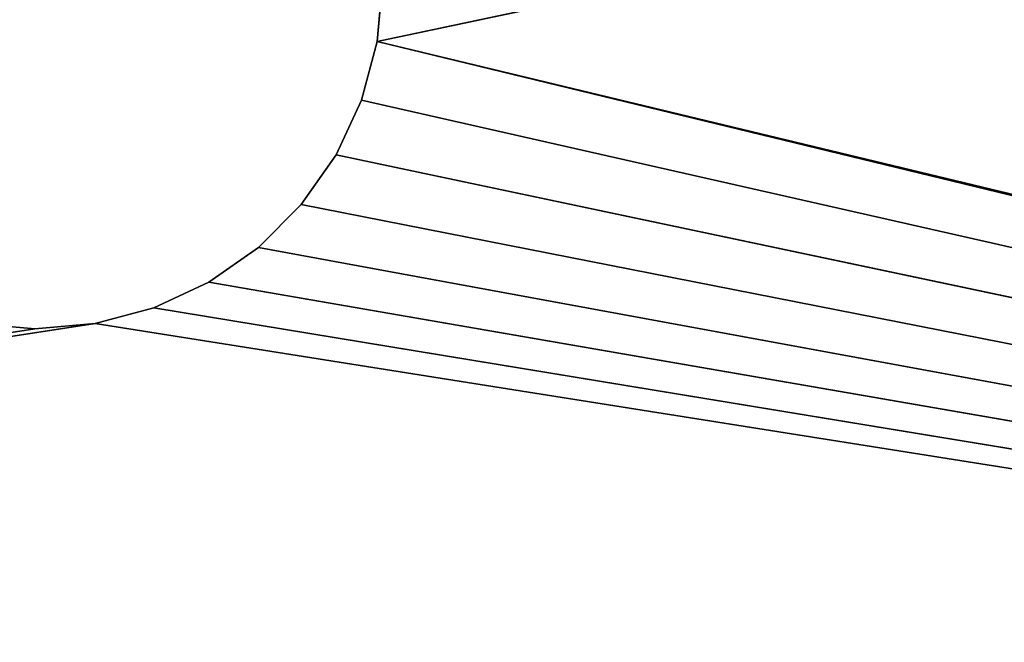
# Model space of a CAD drawing. Extents: x 0 to 500, y 0 to 420.
# Tile 216 of 256: x 249 to 299, y 342 to 373. Entities that reach past the tile are written whole.
import ezdxf

# ---------------------------------------------------------------- set-up
doc = ezdxf.new("R2010")
doc.units = 0
doc.header["$LTSCALE"] = 25.4
doc.layers.get('0').update_dxf_attribs({"linetype": 'CONTINUOUS'})

# ---------------------------------------------------------------- blocks, each defined once
blk = doc.blocks.new('5902539864175_-_S_STL')
at = {"color": 0}
for p, q in [((250, 103, 62.5), (35.454, 103, 95.584)), ((250, 103, 62.5), (35.454, 103, 95.584)), ((253.039, 103, 62.234), (37.442, 103, 95.418)), ((250, 103, 62.5), (37.442, 103, 95.418)), ((250, 103, 62.5), (37.442, 103, 95.418)), ((253.039, 103, 62.234), (37.442, 103, 95.418)), ((246.961, 103, 62.234), (250, 90, 62.5)), ((246.961, 103, 62.234), (250, 90, 62.5)), ((246.961, 103, 62.234), (250, 103, 62.5)), ((246.961, 103, 62.234), (250, 103, 62.5)), ((250, 90, 62.5), (250, 103, 62.5)), ((250, 103, 62.5), (253.039, 90, 62.234)), ((250, 103, 62.5), (253.039, 90, 62.234)), ((250, 103, 62.5), (253.039, 103, 62.234)), ((250, 90, 62.5), (250, 103, 62.5)), ((250, 103, 62.5), (253.039, 103, 62.234)), ((253.039, 103, 62.234), (253.039, 90, 62.234)), ((253.039, 103, 62.234), (255.985, 90, 61.445)), ((253.039, 103, 62.234), (253.039, 90, 62.234)), ((253.039, 103, 62.234), (255.985, 90, 61.445)), ((253.039, 103, 62.234), (255.985, 103, 61.445)), ((253.039, 103, 62.234), (255.985, 103, 61.445)), ((462.558, 103, 95.418), (253.039, 103, 62.234)), ((462.558, 103, 95.418), (253.039, 103, 62.234)), ((255.985, 103, 61.445), (255.985, 90, 61.445)), ((255.985, 103, 61.445), (258.75, 90, 60.155)), ((255.985, 103, 61.445), (255.985, 90, 61.445)), ((255.985, 103, 61.445), (258.75, 90, 60.155)), ((255.985, 103, 61.445), (258.75, 103, 60.155)), ((255.985, 103, 61.445), (462.558, 103, 95.418)), ((255.985, 103, 61.445), (258.75, 103, 60.155)), ((255.985, 103, 61.445), (462.558, 103, 95.418)), ((258.75, 103, 60.155), (258.75, 90, 60.155)), ((258.75, 103, 60.155), (261.249, 90, 58.406)), ((258.75, 103, 60.155), (258.75, 90, 60.155)), ((258.75, 103, 60.155), (261.249, 90, 58.406)), ((258.75, 103, 60.155), (261.249, 103, 58.406)), ((258.75, 103, 60.155), (261.249, 103, 58.406)), ((258.75, 103, 60.155), (462.558, 103, 95.418)), ((258.75, 103, 60.155), (462.558, 103, 95.418)), ((261.249, 103, 58.406), (261.249, 90, 58.406)), ((261.249, 103, 58.406), (263.406, 90, 56.249)), ((261.249, 103, 58.406), (261.249, 90, 58.406)), ((261.249, 103, 58.406), (263.406, 90, 56.249)), ((261.249, 103, 58.406), (263.406, 103, 56.249)), ((261.249, 103, 58.406), (462.558, 103, 95.418)), ((261.249, 103, 58.406), (263.406, 103, 56.249)), ((261.249, 103, 58.406), (462.558, 103, 95.418)), ((263.406, 103, 56.249), (263.406, 90, 56.249)), ((263.406, 103, 56.249), (265.155, 90, 53.75)), ((263.406, 103, 56.249), (263.406, 90, 56.249)), ((263.406, 103, 56.249), (265.155, 90, 53.75)), ((263.406, 103, 56.249), (265.155, 103, 53.75)), ((263.406, 103, 56.249), (265.155, 103, 53.75)), ((462.558, 103, 95.418), (263.406, 103, 56.249)), ((462.558, 103, 95.418), (263.406, 103, 56.249)), ((265.155, 103, 53.75), (265.155, 90, 53.75)), ((265.155, 103, 53.75), (266.445, 90, 50.985)), ((265.155, 103, 53.75), (265.155, 90, 53.75)), ((265.155, 103, 53.75), (266.445, 90, 50.985)), ((265.155, 103, 53.75), (266.445, 103, 50.985)), ((265.155, 103, 53.75), (462.558, 103, 95.418)), ((265.155, 103, 53.75), (266.445, 103, 50.985)), ((265.155, 103, 53.75), (462.558, 103, 95.418)), ((266.445, 103, 50.985), (266.445, 90, 50.985)), ((266.445, 103, 50.985), (267.234, 90, 48.039)), ((266.445, 103, 50.985), (266.445, 90, 50.985)), ((266.445, 103, 50.985), (267.234, 90, 48.039)), ((266.445, 103, 50.985), (267.234, 103, 48.039)), ((266.445, 103, 50.985), (462.558, 103, 95.418)), ((266.445, 103, 50.985), (267.234, 103, 48.039)), ((266.445, 103, 50.985), (462.558, 103, 95.418)), ((267.234, 103, 48.039), (267.234, 90, 48.039)), ((267.234, 103, 48.039), (267.5, 90, 45)), ((267.234, 103, 48.039), (267.234, 90, 48.039)), ((267.234, 103, 48.039), (267.5, 90, 45)), ((267.234, 103, 48.039), (267.5, 103, 45)), ((463.4, 103, 95.448), (267.234, 103, 48.039)), ((462.558, 103, 95.418), (267.234, 103, 48.039)), ((267.234, 103, 48.039), (267.5, 103, 45)), ((267.234, 103, 48.039), (494.171, 103)), ((465.205, 103, 95.715), (267.234, 103, 48.039)), ((267.234, 103, 48.039), (494.171, 103)), ((462.558, 103, 95.418), (267.234, 103, 48.039)), ((463.4, 103, 95.448), (267.234, 103, 48.039)), ((465.205, 103, 95.715), (267.234, 103, 48.039)), ((250, 90, 62.5), (246.961, 90, 62.234)), ((253.039, 90, 62.234), (250, 90, 62.5)), ((255.985, 90, 61.445), (253.039, 90, 62.234)), ((258.75, 90, 60.155), (255.985, 90, 61.445)), ((261.249, 90, 58.406), (258.75, 90, 60.155)), ((263.406, 90, 56.249), (261.249, 90, 58.406)), ((265.155, 90, 53.75), (263.406, 90, 56.249)), ((266.445, 90, 50.985), (265.155, 90, 53.75)), ((267.234, 90, 48.039), (266.445, 90, 50.985)), ((267.5, 90, 45), (267.234, 90, 48.039))]:
    blk.add_line(p, q, dxfattribs=at)
mesh = blk.add_polyface(dxfattribs=at)
corners = [(35.454, 103, 95.584), (37.442, 103, 95.418), (250, 103, 62.5)]
mesh.append_faces([[corners[k] for k in face] for face in [(0, 1, 2)]], dxfattribs={"color": 0})
mesh = blk.add_polyface(dxfattribs=at)
corners = [(35.454, 103, 95.584), (250, 103, 62.5), (246.961, 103, 62.234)]
mesh.append_faces([[corners[k] for k in face] for face in [(0, 1, 2)]], dxfattribs={"color": 0})
mesh = blk.add_polyface(dxfattribs=at)
corners = [(37.442, 103, 95.418), (253.039, 103, 62.234), (250, 103, 62.5)]
mesh.append_faces([[corners[k] for k in face] for face in [(0, 1, 2)]], dxfattribs={"color": 0})
mesh = blk.add_polyface(dxfattribs=at)
corners = [(462.558, 103, 95.418), (253.039, 103, 62.234), (37.442, 103, 95.418)]
mesh.append_faces([[corners[k] for k in face] for face in [(0, 1, 2)]], dxfattribs={"color": 0})
mesh = blk.add_polyface(dxfattribs=at)
corners = [(250, 90, 62.5), (246.961, 90, 62.234), (246.961, 103, 62.234)]
mesh.append_faces([[corners[k] for k in face] for face in [(0, 1, 2)]], dxfattribs={"color": 0})
mesh = blk.add_polyface(dxfattribs=at)
corners = [(250, 90, 62.5), (246.961, 103, 62.234), (250, 103, 62.5)]
mesh.append_faces([[corners[k] for k in face] for face in [(0, 1, 2)]], dxfattribs={"color": 0})
mesh = blk.add_polyface(dxfattribs=at)
corners = [(253.039, 90, 62.234), (250, 90, 62.5), (250, 103, 62.5)]
mesh.append_faces([[corners[k] for k in face] for face in [(0, 1, 2)]], dxfattribs={"color": 0})
mesh = blk.add_polyface(dxfattribs=at)
corners = [(253.039, 90, 62.234), (250, 103, 62.5), (253.039, 103, 62.234)]
mesh.append_faces([[corners[k] for k in face] for face in [(0, 1, 2)]], dxfattribs={"color": 0})
mesh = blk.add_polyface(dxfattribs=at)
corners = [(255.985, 90, 61.445), (253.039, 90, 62.234), (253.039, 103, 62.234)]
mesh.append_faces([[corners[k] for k in face] for face in [(0, 1, 2)]], dxfattribs={"color": 0})
mesh = blk.add_polyface(dxfattribs=at)
corners = [(255.985, 90, 61.445), (253.039, 103, 62.234), (255.985, 103, 61.445)]
mesh.append_faces([[corners[k] for k in face] for face in [(0, 1, 2)]], dxfattribs={"color": 0})
mesh = blk.add_polyface(dxfattribs=at)
corners = [(462.558, 103, 95.418), (255.985, 103, 61.445), (253.039, 103, 62.234)]
mesh.append_faces([[corners[k] for k in face] for face in [(0, 1, 2)]], dxfattribs={"color": 0})
mesh = blk.add_polyface(dxfattribs=at)
corners = [(258.75, 90, 60.155), (255.985, 90, 61.445), (255.985, 103, 61.445)]
mesh.append_faces([[corners[k] for k in face] for face in [(0, 1, 2)]], dxfattribs={"color": 0})
mesh = blk.add_polyface(dxfattribs=at)
corners = [(258.75, 90, 60.155), (255.985, 103, 61.445), (258.75, 103, 60.155)]
mesh.append_faces([[corners[k] for k in face] for face in [(0, 1, 2)]], dxfattribs={"color": 0})
mesh = blk.add_polyface(dxfattribs=at)
corners = [(462.558, 103, 95.418), (258.75, 103, 60.155), (255.985, 103, 61.445)]
mesh.append_faces([[corners[k] for k in face] for face in [(0, 1, 2)]], dxfattribs={"color": 0})
mesh = blk.add_polyface(dxfattribs=at)
corners = [(261.249, 90, 58.406), (258.75, 90, 60.155), (258.75, 103, 60.155)]
mesh.append_faces([[corners[k] for k in face] for face in [(0, 1, 2)]], dxfattribs={"color": 0})
mesh = blk.add_polyface(dxfattribs=at)
corners = [(261.249, 90, 58.406), (258.75, 103, 60.155), (261.249, 103, 58.406)]
mesh.append_faces([[corners[k] for k in face] for face in [(0, 1, 2)]], dxfattribs={"color": 0})
mesh = blk.add_polyface(dxfattribs=at)
corners = [(462.558, 103, 95.418), (261.249, 103, 58.406), (258.75, 103, 60.155)]
mesh.append_faces([[corners[k] for k in face] for face in [(0, 1, 2)]], dxfattribs={"color": 0})
mesh = blk.add_polyface(dxfattribs=at)
corners = [(263.406, 90, 56.249), (261.249, 90, 58.406), (261.249, 103, 58.406)]
mesh.append_faces([[corners[k] for k in face] for face in [(0, 1, 2)]], dxfattribs={"color": 0})
mesh = blk.add_polyface(dxfattribs=at)
corners = [(263.406, 90, 56.249), (261.249, 103, 58.406), (263.406, 103, 56.249)]
mesh.append_faces([[corners[k] for k in face] for face in [(0, 1, 2)]], dxfattribs={"color": 0})
mesh = blk.add_polyface(dxfattribs=at)
corners = [(462.558, 103, 95.418), (263.406, 103, 56.249), (261.249, 103, 58.406)]
mesh.append_faces([[corners[k] for k in face] for face in [(0, 1, 2)]], dxfattribs={"color": 0})
mesh = blk.add_polyface(dxfattribs=at)
corners = [(263.406, 103, 56.249), (265.155, 90, 53.75), (263.406, 90, 56.249)]
mesh.append_faces([[corners[k] for k in face] for face in [(0, 1, 2)]], dxfattribs={"color": 0})
mesh = blk.add_polyface(dxfattribs=at)
corners = [(265.155, 103, 53.75), (265.155, 90, 53.75), (263.406, 103, 56.249)]
mesh.append_faces([[corners[k] for k in face] for face in [(0, 1, 2)]], dxfattribs={"color": 0})
mesh = blk.add_polyface(dxfattribs=at)
corners = [(462.558, 103, 95.418), (265.155, 103, 53.75), (263.406, 103, 56.249)]
mesh.append_faces([[corners[k] for k in face] for face in [(0, 1, 2)]], dxfattribs={"color": 0})
mesh = blk.add_polyface(dxfattribs=at)
corners = [(265.155, 103, 53.75), (266.445, 90, 50.985), (265.155, 90, 53.75)]
mesh.append_faces([[corners[k] for k in face] for face in [(0, 1, 2)]], dxfattribs={"color": 0})
mesh = blk.add_polyface(dxfattribs=at)
corners = [(266.445, 103, 50.985), (266.445, 90, 50.985), (265.155, 103, 53.75)]
mesh.append_faces([[corners[k] for k in face] for face in [(0, 1, 2)]], dxfattribs={"color": 0})
mesh = blk.add_polyface(dxfattribs=at)
corners = [(462.558, 103, 95.418), (266.445, 103, 50.985), (265.155, 103, 53.75)]
mesh.append_faces([[corners[k] for k in face] for face in [(0, 1, 2)]], dxfattribs={"color": 0})
mesh = blk.add_polyface(dxfattribs=at)
corners = [(266.445, 103, 50.985), (267.234, 90, 48.039), (266.445, 90, 50.985)]
mesh.append_faces([[corners[k] for k in face] for face in [(0, 1, 2)]], dxfattribs={"color": 0})
mesh = blk.add_polyface(dxfattribs=at)
corners = [(267.234, 103, 48.039), (267.234, 90, 48.039), (266.445, 103, 50.985)]
mesh.append_faces([[corners[k] for k in face] for face in [(0, 1, 2)]], dxfattribs={"color": 0})
mesh = blk.add_polyface(dxfattribs=at)
corners = [(462.558, 103, 95.418), (267.234, 103, 48.039), (266.445, 103, 50.985)]
mesh.append_faces([[corners[k] for k in face] for face in [(0, 1, 2)]], dxfattribs={"color": 0})
mesh = blk.add_polyface(dxfattribs=at)
corners = [(267.234, 103, 48.039), (267.5, 90, 45), (267.234, 90, 48.039)]
mesh.append_faces([[corners[k] for k in face] for face in [(0, 1, 2)]], dxfattribs={"color": 0})
mesh = blk.add_polyface(dxfattribs=at)
corners = [(267.5, 103, 45), (267.5, 90, 45), (267.234, 103, 48.039)]
mesh.append_faces([[corners[k] for k in face] for face in [(0, 1, 2)]], dxfattribs={"color": 0})
mesh = blk.add_polyface(dxfattribs=at)
corners = [(463.4, 103, 95.448), (267.234, 103, 48.039), (462.558, 103, 95.418)]
mesh.append_faces([[corners[k] for k in face] for face in [(0, 1, 2)]], dxfattribs={"color": 0})
mesh = blk.add_polyface(dxfattribs=at)
corners = [(267.234, 103, 48.039), (494.171, 103), (267.5, 103, 45)]
mesh.append_faces([[corners[k] for k in face] for face in [(0, 1, 2)]], dxfattribs={"color": 0})
mesh = blk.add_polyface(dxfattribs=at)
corners = [(465.205, 103, 95.715), (494.171, 103), (267.234, 103, 48.039)]
mesh.append_faces([[corners[k] for k in face] for face in [(0, 1, 2)]], dxfattribs={"color": 0})
mesh = blk.add_polyface(dxfattribs=at)
corners = [(465.205, 103, 95.715), (267.234, 103, 48.039), (463.4, 103, 95.448)]
mesh.append_faces([[corners[k] for k in face] for face in [(0, 1, 2)]], dxfattribs={"color": 0})

msp = doc.modelspace()

# ---------------------------------------------------------------- block references
at = {"color": 254, "extrusion": (0, -1, -5.55112e-17)}
msp.add_blockref('5902539864175_-_S_STL', (0, 0, -420), dxfattribs=at)

doc.saveas('drawing.dxf')
